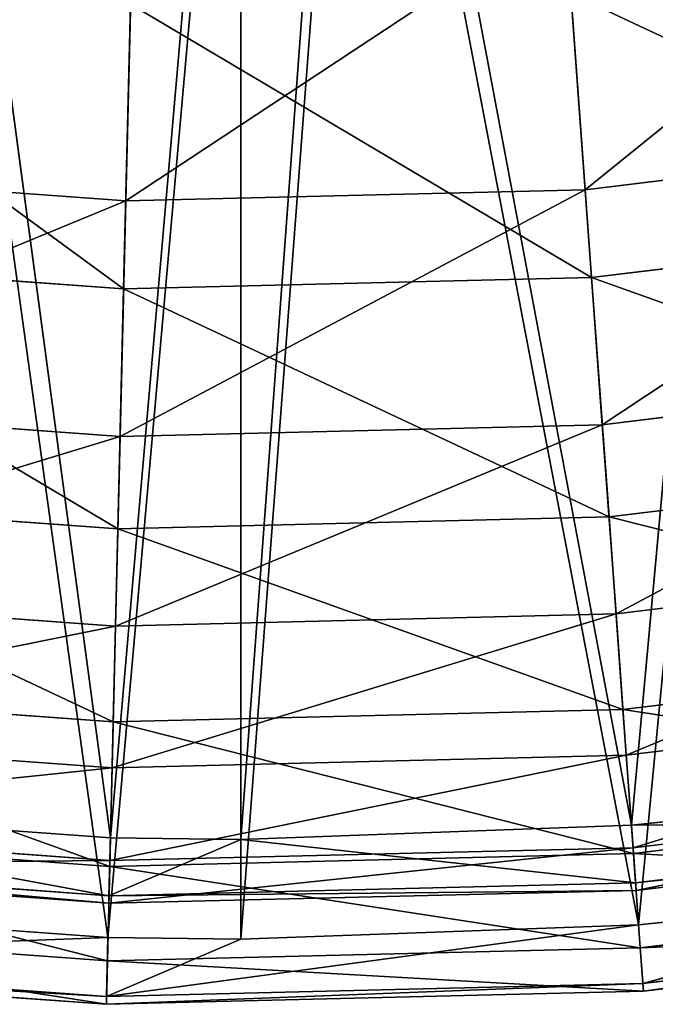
# Model space of a CAD drawing. Extents: x 1 to 221, y -110 to 110.
# Tile 46 of 256: x 107 to 119, y -110 to -90. Entities that reach past the tile are written whole.
import ezdxf

# ---------------------------------------------------------------- set-up
doc = ezdxf.new("R2010")
doc.units = 0
doc.header["$LTSCALE"] = 25.4
doc.layers.get('0').update_dxf_attribs({"color": 13, "linetype": 'CONTINUOUS'})

# ---------------------------------------------------------------- blocks, each defined once
blk = doc.blocks.new('PEAR-M-8672_STL')
at = {"color": 7}
for p, q in [((121.589, -76.304, 314.337), (118.826, -106.365, 129.074)), ((121.589, -76.304, 314.337), (118.826, -106.365, 129.074)), ((104.51, -76.739, 314.337), (108.525, -106.614, 129.074)), ((104.51, -76.739, 314.337), (108.525, -106.614, 129.074)), ((111.102, -77.022, 314.337), (108.525, -106.614, 129.074)), ((111.102, -77.022, 314.337), (108.525, -106.614, 129.074)), ((113.301, -76.99, 314.337), (111.102, -106.645, 129.074)), ((113.301, -76.99, 314.337), (111.102, -106.645, 129.074)), ((111.102, -77.022, 314.337), (111.102, -106.645, 129.074)), ((111.102, -77.022, 314.337), (111.102, -106.645, 129.074)), ((113.301, -76.99, 314.337), (118.826, -106.365, 129.074)), ((113.301, -76.99, 314.337), (118.826, -106.365, 129.074)), ((118.969, -108.335, 129.39), (121.858, -78.261, 314.653)), ((118.969, -108.335, 129.39), (121.858, -78.261, 314.653)), ((108.477, -108.588, 129.39), (104.341, -78.707, 314.653)), ((108.477, -108.588, 129.39), (104.341, -78.707, 314.653)), ((108.477, -108.588, 129.39), (111.102, -78.996, 314.653)), ((108.477, -108.588, 129.39), (111.102, -78.996, 314.653)), ((111.102, -108.62, 129.39), (113.357, -78.964, 314.653)), ((111.102, -108.62, 129.39), (113.357, -78.964, 314.653)), ((111.102, -108.62, 129.39), (111.102, -78.996, 314.653)), ((111.102, -108.62, 129.39), (111.102, -78.996, 314.653)), ((118.969, -108.335, 129.39), (113.357, -78.964, 314.653)), ((118.969, -108.335, 129.39), (113.357, -78.964, 314.653)), ((117.513, -88.287, 50.148), (117.914, -93.799, 58.925)), ((117.513, -88.287, 50.148), (117.914, -93.799, 58.925)), ((108.963, -88.493, 50.148), (108.829, -94.019, 58.925)), ((108.963, -88.493, 50.148), (108.829, -94.019, 58.925)), ((117.632, -89.922, 49.002), (118.04, -95.536, 57.941)), ((117.632, -89.922, 49.002), (118.04, -95.536, 57.941)), ((108.787, -95.76, 57.941), (108.923, -90.132, 49.002)), ((108.787, -95.76, 57.941), (108.923, -90.132, 49.002)), ((126.935, -92.704, 58.925), (117.914, -93.799, 58.925)), ((126.935, -92.704, 58.925), (117.914, -93.799, 58.925)), ((108.829, -94.019, 58.925), (99.765, -93.361, 58.925)), ((108.829, -94.019, 58.925), (99.765, -93.361, 58.925)), ((117.914, -93.799, 58.925), (108.829, -94.019, 58.925)), ((117.914, -93.799, 58.925), (108.829, -94.019, 58.925)), ((117.914, -93.799, 58.925), (118.251, -98.447, 68.191)), ((117.914, -93.799, 58.925), (118.251, -98.447, 68.191)), ((108.829, -94.019, 58.925), (108.716, -98.677, 68.191)), ((108.829, -94.019, 58.925), (108.716, -98.677, 68.191)), ((118.04, -95.536, 57.941), (127.228, -94.421, 57.941)), ((118.04, -95.536, 57.941), (127.228, -94.421, 57.941)), ((99.556, -95.09, 57.941), (108.787, -95.76, 57.941)), ((99.556, -95.09, 57.941), (108.787, -95.76, 57.941)), ((108.787, -95.76, 57.941), (118.04, -95.536, 57.941)), ((108.787, -95.76, 57.941), (118.04, -95.536, 57.941)), ((118.04, -95.536, 57.941), (118.384, -100.27, 67.38)), ((118.04, -95.536, 57.941), (118.384, -100.27, 67.38)), ((108.672, -100.505, 67.38), (108.787, -95.76, 57.941)), ((108.672, -100.505, 67.38), (108.787, -95.76, 57.941)), ((127.719, -97.297, 68.191), (118.251, -98.447, 68.191)), ((127.719, -97.297, 68.191), (118.251, -98.447, 68.191)), ((108.716, -98.677, 68.191), (99.204, -97.986, 68.191)), ((108.716, -98.677, 68.191), (99.204, -97.986, 68.191)), ((118.251, -98.447, 68.191), (108.716, -98.677, 68.191)), ((118.251, -98.447, 68.191), (108.716, -98.677, 68.191)), ((118.251, -98.447, 68.191), (118.523, -102.186, 77.862)), ((118.251, -98.447, 68.191), (118.523, -102.186, 77.862)), ((108.716, -98.677, 68.191), (108.626, -102.426, 77.862)), ((108.716, -98.677, 68.191), (108.626, -102.426, 77.862)), ((118.384, -100.27, 67.38), (128.027, -99.099, 67.38)), ((118.384, -100.27, 67.38), (128.027, -99.099, 67.38)), ((98.983, -99.801, 67.38), (108.672, -100.505, 67.38)), ((98.983, -99.801, 67.38), (108.672, -100.505, 67.38)), ((108.672, -100.505, 67.38), (118.384, -100.27, 67.38)), ((108.672, -100.505, 67.38), (118.384, -100.27, 67.38)), ((118.384, -100.27, 67.38), (118.66, -104.079, 77.229)), ((118.384, -100.27, 67.38), (118.66, -104.079, 77.229)), ((108.58, -104.322, 77.229), (108.672, -100.505, 67.38)), ((108.58, -104.322, 77.229), (108.672, -100.505, 67.38)), ((128.351, -100.993, 77.862), (118.523, -102.186, 77.862)), ((128.351, -100.993, 77.862), (118.523, -102.186, 77.862)), ((108.626, -102.426, 77.862), (98.752, -101.708, 77.862)), ((108.626, -102.426, 77.862), (98.752, -101.708, 77.862)), ((118.523, -102.186, 77.862), (108.626, -102.426, 77.862)), ((118.523, -102.186, 77.862), (108.626, -102.426, 77.862)), ((118.523, -102.186, 77.862), (118.726, -104.983, 87.848)), ((118.523, -102.186, 77.862), (118.726, -104.983, 87.848)), ((108.626, -102.426, 77.862), (108.558, -105.229, 87.848)), ((108.626, -102.426, 77.862), (108.558, -105.229, 87.848)), ((118.66, -104.079, 77.229), (128.67, -102.863, 77.229)), ((118.66, -104.079, 77.229), (128.67, -102.863, 77.229)), ((98.523, -103.592, 77.229), (108.58, -104.322, 77.229)), ((98.523, -103.592, 77.229), (108.58, -104.322, 77.229)), ((128.823, -103.757, 87.848), (118.726, -104.983, 87.848)), ((128.823, -103.757, 87.848), (118.726, -104.983, 87.848)), ((108.58, -104.322, 77.229), (118.66, -104.079, 77.229)), ((108.58, -104.322, 77.229), (118.66, -104.079, 77.229)), ((118.66, -104.079, 77.229), (118.867, -106.927, 87.4)), ((118.66, -104.079, 77.229), (118.867, -106.927, 87.4)), ((108.511, -107.178, 87.4), (108.58, -104.322, 77.229)), ((108.511, -107.178, 87.4), (108.58, -104.322, 77.229)), ((108.558, -105.229, 87.848), (98.414, -104.492, 87.848)), ((108.558, -105.229, 87.848), (98.414, -104.492, 87.848)), ((118.726, -104.983, 87.848), (108.558, -105.229, 87.848)), ((118.726, -104.983, 87.848), (108.558, -105.229, 87.848)), ((118.726, -104.983, 87.848), (118.859, -106.812, 98.057)), ((118.726, -104.983, 87.848), (118.859, -106.812, 98.057)), ((108.558, -105.229, 87.848), (108.514, -107.062, 98.057)), ((108.558, -105.229, 87.848), (108.514, -107.062, 98.057)), ((118.826, -106.365, 129.074), (125.623, -105.652, 129.074)), ((118.826, -106.365, 129.074), (125.623, -105.652, 129.074)), ((129.131, -105.565, 98.057), (118.859, -106.812, 98.057)), ((129.131, -105.565, 98.057), (118.859, -106.812, 98.057)), ((118.867, -106.927, 87.4), (129.151, -105.679, 87.4)), ((118.867, -106.927, 87.4), (129.151, -105.679, 87.4)), ((98.247, -105.868, 129.074), (108.525, -106.614, 129.074)), ((98.247, -105.868, 129.074), (108.525, -106.614, 129.074)), ((118.826, -106.365, 129.074), (129.249, -106.251, 118.765)), ((118.826, -106.365, 129.074), (129.249, -106.251, 118.765)), ((129.249, -106.251, 118.765), (118.909, -107.506, 118.765)), ((129.249, -106.251, 118.765), (118.909, -107.506, 118.765)), ((98.179, -106.427, 87.4), (108.511, -107.178, 87.4)), ((98.179, -106.427, 87.4), (108.511, -107.178, 87.4)), ((108.514, -107.062, 98.057), (98.193, -106.313, 98.057)), ((108.514, -107.062, 98.057), (98.193, -106.313, 98.057)), ((111.102, -106.645, 129.074), (118.826, -106.365, 129.074)), ((111.102, -106.645, 129.074), (118.826, -106.365, 129.074)), ((118.826, -106.365, 129.074), (118.909, -107.506, 118.765)), ((118.826, -106.365, 129.074), (118.909, -107.506, 118.765)), ((129.274, -106.398, 108.394), (118.92, -107.656, 108.394)), ((129.274, -106.398, 108.394), (118.92, -107.656, 108.394)), ((108.525, -106.614, 129.074), (108.497, -107.758, 118.765)), ((108.525, -106.614, 129.074), (108.497, -107.758, 118.765)), ((111.102, -106.645, 129.074), (108.497, -107.758, 118.765)), ((111.102, -106.645, 129.074), (108.497, -107.758, 118.765)), ((108.525, -106.614, 129.074), (111.102, -106.645, 129.074)), ((108.525, -106.614, 129.074), (111.102, -106.645, 129.074)), ((111.102, -106.645, 129.074), (118.909, -107.506, 118.765)), ((111.102, -106.645, 129.074), (118.909, -107.506, 118.765)), ((118.859, -106.812, 98.057), (108.514, -107.062, 98.057)), ((118.859, -106.812, 98.057), (108.514, -107.062, 98.057)), ((118.859, -106.812, 98.057), (118.92, -107.656, 108.394)), ((118.859, -106.812, 98.057), (118.92, -107.656, 108.394)), ((108.497, -107.758, 118.765), (98.109, -107.003, 118.765)), ((108.497, -107.758, 118.765), (98.109, -107.003, 118.765)), ((108.514, -107.062, 98.057), (108.493, -107.908, 108.394)), ((108.514, -107.062, 98.057), (108.493, -107.908, 108.394)), ((108.511, -107.178, 87.4), (118.867, -106.927, 87.4)), ((108.511, -107.178, 87.4), (118.867, -106.927, 87.4)), ((118.867, -106.927, 87.4), (119.002, -108.79, 97.798)), ((118.867, -106.927, 87.4), (119.002, -108.79, 97.798)), ((108.493, -107.908, 108.394), (98.091, -107.152, 108.394)), ((108.493, -107.908, 108.394), (98.091, -107.152, 108.394)), ((108.466, -109.045, 97.798), (108.511, -107.178, 87.4)), ((108.466, -109.045, 97.798), (108.511, -107.178, 87.4)), ((118.92, -107.656, 108.394), (108.493, -107.908, 108.394)), ((118.92, -107.656, 108.394), (108.493, -107.908, 108.394)), ((118.909, -107.506, 118.765), (108.497, -107.758, 118.765)), ((118.909, -107.506, 118.765), (108.497, -107.758, 118.765)), ((118.92, -107.656, 108.394), (118.909, -107.506, 118.765)), ((118.92, -107.656, 108.394), (118.909, -107.506, 118.765)), ((118.969, -108.335, 129.39), (125.892, -107.608, 129.39)), ((118.969, -108.335, 129.39), (125.892, -107.608, 129.39)), ((119.002, -108.79, 97.798), (129.465, -107.52, 97.798)), ((119.002, -108.79, 97.798), (129.465, -107.52, 97.798)), ((119.054, -109.497, 118.89), (125.892, -107.608, 129.39)), ((119.054, -109.497, 118.89), (125.892, -107.608, 129.39)), ((98.009, -107.828, 129.39), (108.477, -108.588, 129.39)), ((98.009, -107.828, 129.39), (108.477, -108.588, 129.39)), ((108.493, -107.908, 108.394), (108.497, -107.758, 118.765)), ((108.493, -107.908, 108.394), (108.497, -107.758, 118.765)), ((119.054, -109.497, 118.89), (129.585, -108.218, 118.89)), ((119.054, -109.497, 118.89), (129.585, -108.218, 118.89)), ((97.954, -108.281, 97.798), (108.466, -109.045, 97.798)), ((97.954, -108.281, 97.798), (108.466, -109.045, 97.798)), ((118.969, -108.335, 129.39), (108.449, -109.753, 118.89)), ((118.969, -108.335, 129.39), (108.449, -109.753, 118.89)), ((111.102, -108.62, 129.39), (118.969, -108.335, 129.39)), ((111.102, -108.62, 129.39), (118.969, -108.335, 129.39)), ((118.969, -108.335, 129.39), (119.054, -109.497, 118.89)), ((118.969, -108.335, 129.39), (119.054, -109.497, 118.89)), ((119.065, -109.649, 108.327), (129.61, -108.369, 108.327)), ((119.065, -109.649, 108.327), (129.61, -108.369, 108.327)), ((108.449, -109.753, 118.89), (108.477, -108.588, 129.39)), ((108.449, -109.753, 118.89), (108.477, -108.588, 129.39)), ((111.102, -108.62, 129.39), (108.449, -109.753, 118.89)), ((111.102, -108.62, 129.39), (108.449, -109.753, 118.89)), ((108.477, -108.588, 129.39), (111.102, -108.62, 129.39)), ((108.477, -108.588, 129.39), (111.102, -108.62, 129.39)), ((108.466, -109.045, 97.798), (119.002, -108.79, 97.798)), ((108.466, -109.045, 97.798), (119.002, -108.79, 97.798)), ((119.002, -108.79, 97.798), (119.065, -109.649, 108.327)), ((119.002, -108.79, 97.798), (119.065, -109.649, 108.327)), ((97.868, -108.985, 118.89), (108.449, -109.753, 118.89)), ((97.868, -108.985, 118.89), (108.449, -109.753, 118.89)), ((97.85, -109.136, 108.327), (108.445, -109.906, 108.327)), ((97.85, -109.136, 108.327), (108.445, -109.906, 108.327)), ((108.445, -109.906, 108.327), (108.466, -109.045, 97.798)), ((108.445, -109.906, 108.327), (108.466, -109.045, 97.798)), ((119.054, -109.497, 118.89), (108.449, -109.753, 118.89)), ((119.054, -109.497, 118.89), (108.449, -109.753, 118.89)), ((119.065, -109.649, 108.327), (119.054, -109.497, 118.89)), ((119.065, -109.649, 108.327), (119.054, -109.497, 118.89)), ((108.445, -109.906, 108.327), (119.065, -109.649, 108.327)), ((108.445, -109.906, 108.327), (119.065, -109.649, 108.327)), ((108.449, -109.753, 118.89), (108.445, -109.906, 108.327)), ((108.449, -109.753, 118.89), (108.445, -109.906, 108.327))]:
    blk.add_line(p, q, dxfattribs=at)
mesh = blk.add_polyface(dxfattribs=at)
corners = [(121.589, -76.304, 314.337), (118.826, -106.365, 129.074), (113.301, -76.99, 314.337)]
mesh.append_faces([[corners[k] for k in face] for face in [(0, 1, 2)]], dxfattribs={"color": 7})
mesh = blk.add_polyface(dxfattribs=at)
corners = [(121.589, -76.304, 314.337), (125.623, -105.652, 129.074), (118.826, -106.365, 129.074)]
mesh.append_faces([[corners[k] for k in face] for face in [(0, 1, 2)]], dxfattribs={"color": 7})
mesh = blk.add_polyface(dxfattribs=at)
corners = [(104.51, -76.739, 314.337), (108.525, -106.614, 129.074), (98.247, -105.868, 129.074)]
mesh.append_faces([[corners[k] for k in face] for face in [(0, 1, 2)]], dxfattribs={"color": 7})
mesh = blk.add_polyface(dxfattribs=at)
corners = [(111.102, -77.022, 314.337), (108.525, -106.614, 129.074), (104.51, -76.739, 314.337)]
mesh.append_faces([[corners[k] for k in face] for face in [(0, 1, 2)]], dxfattribs={"color": 7})
mesh = blk.add_polyface(dxfattribs=at)
corners = [(111.102, -77.022, 314.337), (111.102, -106.645, 129.074), (108.525, -106.614, 129.074)]
mesh.append_faces([[corners[k] for k in face] for face in [(0, 1, 2)]], dxfattribs={"color": 7})
mesh = blk.add_polyface(dxfattribs=at)
corners = [(113.301, -76.99, 314.337), (111.102, -106.645, 129.074), (111.102, -77.022, 314.337)]
mesh.append_faces([[corners[k] for k in face] for face in [(0, 1, 2)]], dxfattribs={"color": 7})
mesh = blk.add_polyface(dxfattribs=at)
corners = [(113.301, -76.99, 314.337), (118.826, -106.365, 129.074), (111.102, -106.645, 129.074)]
mesh.append_faces([[corners[k] for k in face] for face in [(0, 1, 2)]], dxfattribs={"color": 7})
mesh = blk.add_polyface(dxfattribs=at)
corners = [(113.357, -78.964, 314.653), (118.969, -108.335, 129.39), (121.858, -78.261, 314.653)]
mesh.append_faces([[corners[k] for k in face] for face in [(0, 1, 2)]], dxfattribs={"color": 7})
mesh = blk.add_polyface(dxfattribs=at)
corners = [(121.858, -78.261, 314.653), (118.969, -108.335, 129.39), (125.892, -107.608, 129.39)]
mesh.append_faces([[corners[k] for k in face] for face in [(0, 1, 2)]], dxfattribs={"color": 7})
mesh = blk.add_polyface(dxfattribs=at)
corners = [(104.341, -78.707, 314.653), (98.009, -107.828, 129.39), (108.477, -108.588, 129.39)]
mesh.append_faces([[corners[k] for k in face] for face in [(0, 1, 2)]], dxfattribs={"color": 7})
mesh = blk.add_polyface(dxfattribs=at)
corners = [(104.341, -78.707, 314.653), (108.477, -108.588, 129.39), (111.102, -78.996, 314.653)]
mesh.append_faces([[corners[k] for k in face] for face in [(0, 1, 2)]], dxfattribs={"color": 7})
mesh = blk.add_polyface(dxfattribs=at)
corners = [(111.102, -78.996, 314.653), (108.477, -108.588, 129.39), (111.102, -108.62, 129.39)]
mesh.append_faces([[corners[k] for k in face] for face in [(0, 1, 2)]], dxfattribs={"color": 7})
mesh = blk.add_polyface(dxfattribs=at)
corners = [(111.102, -78.996, 314.653), (111.102, -108.62, 129.39), (113.357, -78.964, 314.653)]
mesh.append_faces([[corners[k] for k in face] for face in [(0, 1, 2)]], dxfattribs={"color": 7})
mesh = blk.add_polyface(dxfattribs=at)
corners = [(113.357, -78.964, 314.653), (111.102, -108.62, 129.39), (118.969, -108.335, 129.39)]
mesh.append_faces([[corners[k] for k in face] for face in [(0, 1, 2)]], dxfattribs={"color": 7})
mesh = blk.add_polyface(dxfattribs=at)
corners = [(117.914, -93.799, 58.925), (126.004, -87.256, 50.148), (117.513, -88.287, 50.148), (126.935, -92.704, 58.925)]
mesh.append_faces([[corners[k] for k in face] for face in [(0, 1, 2), (1, 0, 3)]], dxfattribs={"vtx0": -1, "color": 7})
mesh = blk.add_polyface(dxfattribs=at)
corners = [(99.765, -93.361, 58.925), (108.963, -88.493, 50.148), (100.432, -87.874, 50.148), (108.829, -94.019, 58.925)]
mesh.append_faces([[corners[k] for k in face] for face in [(0, 1, 2), (1, 0, 3)]], dxfattribs={"vtx0": -1, "color": 7})
mesh = blk.add_polyface(dxfattribs=at)
corners = [(108.829, -94.019, 58.925), (117.513, -88.287, 50.148), (108.963, -88.493, 50.148), (117.914, -93.799, 58.925)]
mesh.append_faces([[corners[k] for k in face] for face in [(0, 1, 2), (1, 0, 3)]], dxfattribs={"vtx0": -1, "color": 7})
mesh = blk.add_polyface(dxfattribs=at)
corners = [(127.228, -94.421, 57.941), (117.632, -89.922, 49.002), (126.28, -88.872, 49.002), (118.04, -95.536, 57.941)]
mesh.append_faces([[corners[k] for k in face] for face in [(0, 1, 2), (1, 0, 3)]], dxfattribs={"vtx0": -1, "color": 7})
mesh = blk.add_polyface(dxfattribs=at)
corners = [(108.787, -95.76, 57.941), (100.234, -89.501, 49.002), (108.923, -90.132, 49.002), (99.556, -95.09, 57.941)]
mesh.append_faces([[corners[k] for k in face] for face in [(0, 1, 2), (1, 0, 3)]], dxfattribs={"vtx0": -1, "color": 7})
mesh = blk.add_polyface(dxfattribs=at)
corners = [(118.04, -95.536, 57.941), (108.923, -90.132, 49.002), (117.632, -89.922, 49.002), (108.787, -95.76, 57.941)]
mesh.append_faces([[corners[k] for k in face] for face in [(0, 1, 2), (1, 0, 3)]], dxfattribs={"vtx0": -1, "color": 7})
mesh = blk.add_polyface(dxfattribs=at)
corners = [(118.251, -98.447, 68.191), (126.935, -92.704, 58.925), (117.914, -93.799, 58.925), (127.719, -97.297, 68.191)]
mesh.append_faces([[corners[k] for k in face] for face in [(0, 1, 2), (1, 0, 3)]], dxfattribs={"vtx0": -1, "color": 7})
mesh = blk.add_polyface(dxfattribs=at)
corners = [(99.204, -97.986, 68.191), (108.829, -94.019, 58.925), (99.765, -93.361, 58.925), (108.716, -98.677, 68.191)]
mesh.append_faces([[corners[k] for k in face] for face in [(0, 1, 2), (1, 0, 3)]], dxfattribs={"vtx0": -1, "color": 7})
mesh = blk.add_polyface(dxfattribs=at)
corners = [(108.716, -98.677, 68.191), (117.914, -93.799, 58.925), (108.829, -94.019, 58.925), (118.251, -98.447, 68.191)]
mesh.append_faces([[corners[k] for k in face] for face in [(0, 1, 2), (1, 0, 3)]], dxfattribs={"vtx0": -1, "color": 7})
mesh = blk.add_polyface(dxfattribs=at)
corners = [(128.027, -99.099, 67.38), (118.04, -95.536, 57.941), (127.228, -94.421, 57.941), (118.384, -100.27, 67.38)]
mesh.append_faces([[corners[k] for k in face] for face in [(0, 1, 2), (1, 0, 3)]], dxfattribs={"vtx0": -1, "color": 7})
mesh = blk.add_polyface(dxfattribs=at)
corners = [(108.672, -100.505, 67.38), (99.556, -95.09, 57.941), (108.787, -95.76, 57.941), (98.983, -99.801, 67.38)]
mesh.append_faces([[corners[k] for k in face] for face in [(0, 1, 2), (1, 0, 3)]], dxfattribs={"vtx0": -1, "color": 7})
mesh = blk.add_polyface(dxfattribs=at)
corners = [(118.384, -100.27, 67.38), (108.787, -95.76, 57.941), (118.04, -95.536, 57.941), (108.672, -100.505, 67.38)]
mesh.append_faces([[corners[k] for k in face] for face in [(0, 1, 2), (1, 0, 3)]], dxfattribs={"vtx0": -1, "color": 7})
mesh = blk.add_polyface(dxfattribs=at)
corners = [(118.523, -102.186, 77.862), (127.719, -97.297, 68.191), (118.251, -98.447, 68.191), (128.351, -100.993, 77.862)]
mesh.append_faces([[corners[k] for k in face] for face in [(0, 1, 2), (1, 0, 3)]], dxfattribs={"vtx0": -1, "color": 7})
mesh = blk.add_polyface(dxfattribs=at)
corners = [(98.752, -101.708, 77.862), (108.716, -98.677, 68.191), (99.204, -97.986, 68.191), (108.626, -102.426, 77.862)]
mesh.append_faces([[corners[k] for k in face] for face in [(0, 1, 2), (1, 0, 3)]], dxfattribs={"vtx0": -1, "color": 7})
mesh = blk.add_polyface(dxfattribs=at)
corners = [(108.626, -102.426, 77.862), (118.251, -98.447, 68.191), (108.716, -98.677, 68.191), (118.523, -102.186, 77.862)]
mesh.append_faces([[corners[k] for k in face] for face in [(0, 1, 2), (1, 0, 3)]], dxfattribs={"vtx0": -1, "color": 7})
mesh = blk.add_polyface(dxfattribs=at)
corners = [(128.67, -102.863, 77.229), (118.384, -100.27, 67.38), (128.027, -99.099, 67.38), (118.66, -104.079, 77.229)]
mesh.append_faces([[corners[k] for k in face] for face in [(0, 1, 2), (1, 0, 3)]], dxfattribs={"vtx0": -1, "color": 7})
mesh = blk.add_polyface(dxfattribs=at)
corners = [(108.58, -104.322, 77.229), (98.983, -99.801, 67.38), (108.672, -100.505, 67.38), (98.523, -103.592, 77.229)]
mesh.append_faces([[corners[k] for k in face] for face in [(0, 1, 2), (1, 0, 3)]], dxfattribs={"vtx0": -1, "color": 7})
mesh = blk.add_polyface(dxfattribs=at)
corners = [(118.66, -104.079, 77.229), (108.672, -100.505, 67.38), (118.384, -100.27, 67.38), (108.58, -104.322, 77.229)]
mesh.append_faces([[corners[k] for k in face] for face in [(0, 1, 2), (1, 0, 3)]], dxfattribs={"vtx0": -1, "color": 7})
mesh = blk.add_polyface(dxfattribs=at)
corners = [(118.726, -104.983, 87.848), (128.351, -100.993, 77.862), (118.523, -102.186, 77.862), (128.823, -103.757, 87.848)]
mesh.append_faces([[corners[k] for k in face] for face in [(0, 1, 2), (1, 0, 3)]], dxfattribs={"vtx0": -1, "color": 7})
mesh = blk.add_polyface(dxfattribs=at)
corners = [(98.414, -104.492, 87.848), (108.626, -102.426, 77.862), (98.752, -101.708, 77.862), (108.558, -105.229, 87.848)]
mesh.append_faces([[corners[k] for k in face] for face in [(0, 1, 2), (1, 0, 3)]], dxfattribs={"vtx0": -1, "color": 7})
mesh = blk.add_polyface(dxfattribs=at)
corners = [(108.558, -105.229, 87.848), (118.523, -102.186, 77.862), (108.626, -102.426, 77.862), (118.726, -104.983, 87.848)]
mesh.append_faces([[corners[k] for k in face] for face in [(0, 1, 2), (1, 0, 3)]], dxfattribs={"vtx0": -1, "color": 7})
mesh = blk.add_polyface(dxfattribs=at)
corners = [(129.151, -105.679, 87.4), (118.66, -104.079, 77.229), (128.67, -102.863, 77.229), (118.867, -106.927, 87.4)]
mesh.append_faces([[corners[k] for k in face] for face in [(0, 1, 2), (1, 0, 3)]], dxfattribs={"vtx0": -1, "color": 7})
mesh = blk.add_polyface(dxfattribs=at)
corners = [(108.511, -107.178, 87.4), (98.523, -103.592, 77.229), (108.58, -104.322, 77.229), (98.179, -106.427, 87.4)]
mesh.append_faces([[corners[k] for k in face] for face in [(0, 1, 2), (1, 0, 3)]], dxfattribs={"vtx0": -1, "color": 7})
mesh = blk.add_polyface(dxfattribs=at)
corners = [(118.859, -106.812, 98.057), (128.823, -103.757, 87.848), (118.726, -104.983, 87.848), (129.131, -105.565, 98.057)]
mesh.append_faces([[corners[k] for k in face] for face in [(0, 1, 2), (1, 0, 3)]], dxfattribs={"vtx0": -1, "color": 7})
mesh = blk.add_polyface(dxfattribs=at)
corners = [(118.867, -106.927, 87.4), (108.58, -104.322, 77.229), (118.66, -104.079, 77.229), (108.511, -107.178, 87.4)]
mesh.append_faces([[corners[k] for k in face] for face in [(0, 1, 2), (1, 0, 3)]], dxfattribs={"vtx0": -1, "color": 7})
mesh = blk.add_polyface(dxfattribs=at)
corners = [(98.193, -106.313, 98.057), (108.558, -105.229, 87.848), (98.414, -104.492, 87.848), (108.514, -107.062, 98.057)]
mesh.append_faces([[corners[k] for k in face] for face in [(0, 1, 2), (1, 0, 3)]], dxfattribs={"vtx0": -1, "color": 7})
mesh = blk.add_polyface(dxfattribs=at)
corners = [(108.514, -107.062, 98.057), (118.726, -104.983, 87.848), (108.558, -105.229, 87.848), (118.859, -106.812, 98.057)]
mesh.append_faces([[corners[k] for k in face] for face in [(0, 1, 2), (1, 0, 3)]], dxfattribs={"vtx0": -1, "color": 7})
mesh = blk.add_polyface(dxfattribs=at)
corners = [(125.623, -105.652, 129.074), (129.249, -106.251, 118.765), (118.826, -106.365, 129.074)]
mesh.append_faces([[corners[k] for k in face] for face in [(0, 1, 2)]], dxfattribs={"color": 7})
mesh = blk.add_polyface(dxfattribs=at)
corners = [(118.92, -107.656, 108.394), (129.131, -105.565, 98.057), (118.859, -106.812, 98.057), (129.274, -106.398, 108.394)]
mesh.append_faces([[corners[k] for k in face] for face in [(0, 1, 2), (1, 0, 3)]], dxfattribs={"vtx0": -1, "color": 7})
mesh = blk.add_polyface(dxfattribs=at)
corners = [(129.465, -107.52, 97.798), (118.867, -106.927, 87.4), (129.151, -105.679, 87.4), (119.002, -108.79, 97.798)]
mesh.append_faces([[corners[k] for k in face] for face in [(0, 1, 2), (1, 0, 3)]], dxfattribs={"vtx0": -1, "color": 7})
mesh = blk.add_polyface(dxfattribs=at)
corners = [(98.247, -105.868, 129.074), (108.497, -107.758, 118.765), (98.109, -107.003, 118.765), (108.525, -106.614, 129.074)]
mesh.append_faces([[corners[k] for k in face] for face in [(0, 1, 2), (1, 0, 3)]], dxfattribs={"vtx0": -1, "color": 7})
mesh = blk.add_polyface(dxfattribs=at)
corners = [(118.826, -106.365, 129.074), (129.249, -106.251, 118.765), (118.909, -107.506, 118.765)]
mesh.append_faces([[corners[k] for k in face] for face in [(0, 1, 2)]], dxfattribs={"color": 7})
mesh = blk.add_polyface(dxfattribs=at)
corners = [(118.909, -107.506, 118.765), (129.274, -106.398, 108.394), (118.92, -107.656, 108.394), (129.249, -106.251, 118.765)]
mesh.append_faces([[corners[k] for k in face] for face in [(0, 1, 2), (1, 0, 3)]], dxfattribs={"vtx0": -1, "color": 7})
mesh = blk.add_polyface(dxfattribs=at)
corners = [(108.466, -109.045, 97.798), (98.179, -106.427, 87.4), (108.511, -107.178, 87.4), (97.954, -108.281, 97.798)]
mesh.append_faces([[corners[k] for k in face] for face in [(0, 1, 2), (1, 0, 3)]], dxfattribs={"vtx0": -1, "color": 7})
mesh = blk.add_polyface(dxfattribs=at)
corners = [(98.091, -107.152, 108.394), (108.514, -107.062, 98.057), (98.193, -106.313, 98.057), (108.493, -107.908, 108.394)]
mesh.append_faces([[corners[k] for k in face] for face in [(0, 1, 2), (1, 0, 3)]], dxfattribs={"vtx0": -1, "color": 7})
mesh = blk.add_polyface(dxfattribs=at)
corners = [(118.826, -106.365, 129.074), (118.909, -107.506, 118.765), (111.102, -106.645, 129.074)]
mesh.append_faces([[corners[k] for k in face] for face in [(0, 1, 2)]], dxfattribs={"color": 7})
mesh = blk.add_polyface(dxfattribs=at)
corners = [(111.102, -106.645, 129.074), (108.497, -107.758, 118.765), (108.525, -106.614, 129.074)]
mesh.append_faces([[corners[k] for k in face] for face in [(0, 1, 2)]], dxfattribs={"color": 7})
mesh = blk.add_polyface(dxfattribs=at)
corners = [(111.102, -106.645, 129.074), (118.909, -107.506, 118.765), (108.497, -107.758, 118.765)]
mesh.append_faces([[corners[k] for k in face] for face in [(0, 1, 2)]], dxfattribs={"color": 7})
mesh = blk.add_polyface(dxfattribs=at)
corners = [(108.493, -107.908, 108.394), (118.859, -106.812, 98.057), (108.514, -107.062, 98.057), (118.92, -107.656, 108.394)]
mesh.append_faces([[corners[k] for k in face] for face in [(0, 1, 2), (1, 0, 3)]], dxfattribs={"vtx0": -1, "color": 7})
mesh = blk.add_polyface(dxfattribs=at)
corners = [(98.109, -107.003, 118.765), (108.493, -107.908, 108.394), (98.091, -107.152, 108.394), (108.497, -107.758, 118.765)]
mesh.append_faces([[corners[k] for k in face] for face in [(0, 1, 2), (1, 0, 3)]], dxfattribs={"vtx0": -1, "color": 7})
mesh = blk.add_polyface(dxfattribs=at)
corners = [(119.002, -108.79, 97.798), (108.511, -107.178, 87.4), (118.867, -106.927, 87.4), (108.466, -109.045, 97.798)]
mesh.append_faces([[corners[k] for k in face] for face in [(0, 1, 2), (1, 0, 3)]], dxfattribs={"vtx0": -1, "color": 7})
mesh = blk.add_polyface(dxfattribs=at)
corners = [(108.497, -107.758, 118.765), (118.92, -107.656, 108.394), (108.493, -107.908, 108.394), (118.909, -107.506, 118.765)]
mesh.append_faces([[corners[k] for k in face] for face in [(0, 1, 2), (1, 0, 3)]], dxfattribs={"vtx0": -1, "color": 7})
mesh = blk.add_polyface(dxfattribs=at)
corners = [(118.969, -108.335, 129.39), (119.054, -109.497, 118.89), (125.892, -107.608, 129.39)]
mesh.append_faces([[corners[k] for k in face] for face in [(0, 1, 2)]], dxfattribs={"color": 7})
mesh = blk.add_polyface(dxfattribs=at)
corners = [(129.61, -108.369, 108.327), (119.002, -108.79, 97.798), (129.465, -107.52, 97.798), (119.065, -109.649, 108.327)]
mesh.append_faces([[corners[k] for k in face] for face in [(0, 1, 2), (1, 0, 3)]], dxfattribs={"vtx0": -1, "color": 7})
mesh = blk.add_polyface(dxfattribs=at)
corners = [(125.892, -107.608, 129.39), (119.054, -109.497, 118.89), (129.585, -108.218, 118.89)]
mesh.append_faces([[corners[k] for k in face] for face in [(0, 1, 2)]], dxfattribs={"color": 7})
mesh = blk.add_polyface(dxfattribs=at)
corners = [(108.477, -108.588, 129.39), (97.868, -108.985, 118.89), (108.449, -109.753, 118.89), (98.009, -107.828, 129.39)]
mesh.append_faces([[corners[k] for k in face] for face in [(0, 1, 2), (1, 0, 3)]], dxfattribs={"vtx0": -1, "color": 7})
mesh = blk.add_polyface(dxfattribs=at)
corners = [(129.585, -108.218, 118.89), (119.065, -109.649, 108.327), (129.61, -108.369, 108.327), (119.054, -109.497, 118.89)]
mesh.append_faces([[corners[k] for k in face] for face in [(0, 1, 2), (1, 0, 3)]], dxfattribs={"vtx0": -1, "color": 7})
mesh = blk.add_polyface(dxfattribs=at)
corners = [(108.445, -109.906, 108.327), (97.954, -108.281, 97.798), (108.466, -109.045, 97.798), (97.85, -109.136, 108.327)]
mesh.append_faces([[corners[k] for k in face] for face in [(0, 1, 2), (1, 0, 3)]], dxfattribs={"vtx0": -1, "color": 7})
mesh = blk.add_polyface(dxfattribs=at)
corners = [(118.969, -108.335, 129.39), (108.449, -109.753, 118.89), (119.054, -109.497, 118.89)]
mesh.append_faces([[corners[k] for k in face] for face in [(0, 1, 2)]], dxfattribs={"color": 7})
mesh = blk.add_polyface(dxfattribs=at)
corners = [(111.102, -108.62, 129.39), (108.449, -109.753, 118.89), (118.969, -108.335, 129.39)]
mesh.append_faces([[corners[k] for k in face] for face in [(0, 1, 2)]], dxfattribs={"color": 7})
mesh = blk.add_polyface(dxfattribs=at)
corners = [(108.477, -108.588, 129.39), (108.449, -109.753, 118.89), (111.102, -108.62, 129.39)]
mesh.append_faces([[corners[k] for k in face] for face in [(0, 1, 2)]], dxfattribs={"color": 7})
mesh = blk.add_polyface(dxfattribs=at)
corners = [(119.065, -109.649, 108.327), (108.466, -109.045, 97.798), (119.002, -108.79, 97.798), (108.445, -109.906, 108.327)]
mesh.append_faces([[corners[k] for k in face] for face in [(0, 1, 2), (1, 0, 3)]], dxfattribs={"vtx0": -1, "color": 7})
mesh = blk.add_polyface(dxfattribs=at)
corners = [(108.449, -109.753, 118.89), (97.85, -109.136, 108.327), (108.445, -109.906, 108.327), (97.868, -108.985, 118.89)]
mesh.append_faces([[corners[k] for k in face] for face in [(0, 1, 2), (1, 0, 3)]], dxfattribs={"vtx0": -1, "color": 7})
mesh = blk.add_polyface(dxfattribs=at)
corners = [(119.054, -109.497, 118.89), (108.445, -109.906, 108.327), (119.065, -109.649, 108.327), (108.449, -109.753, 118.89)]
mesh.append_faces([[corners[k] for k in face] for face in [(0, 1, 2), (1, 0, 3)]], dxfattribs={"vtx0": -1, "color": 7})
blk = doc.blocks.new('GRUPUJ_2')
at = {"color": 0}
blk.add_blockref('PEAR-M-8672_STL', (-1.164, 109.906, -2.022), dxfattribs=at)

msp = doc.modelspace()

# ---------------------------------------------------------------- block references
at = {"color": 0}
msp.add_blockref('GRUPUJ_2', (1.164, -109.906, 2.022), dxfattribs=at)

doc.saveas('drawing.dxf')
